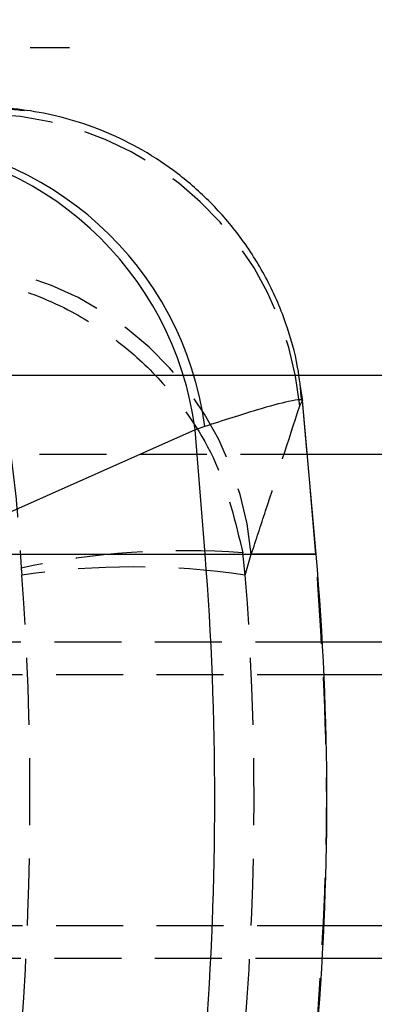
# Model space of a CAD drawing. Extents: x 42 to 497, y 26 to 378.
# Tile 8 of 19: x 231 to 240, y 82 to 107. Entities that reach past the tile are written whole.
import ezdxf

# ---------------------------------------------------------------- set-up
doc = ezdxf.new("R2010")
doc.units = 0
doc.header["$LTSCALE"] = 1.333333
doc.linetypes.add('HIDDEN', pattern=[1.905, 1.27, -0.635])
doc.layers.get('0').update_dxf_attribs({"linetype": 'CONTINUOUS'})
doc.layers.add('FORMATO', color=179, linetype='CONTINUOUS')

# ---------------------------------------------------------------- blocks, each defined once
blk = doc.blocks.new('SW_CENTERMARKSYMBOL_5')
at = {"layer": 'FORMATO', "color": 0}
for p, q in [((0, 5), (0, 6)), ((0, 0), (0, 2.5)), ((-5, 0), (-6, 0)), ((0, 0), (-2.5, 0)), ((0, 0), (0, -2.5)), ((0, 0), (2.5, 0)), ((5, 0), (6, 0)), ((0, -5), (0, -6))]:
    blk.add_line(p, q, dxfattribs=at)

msp = doc.modelspace()

# ---------------------------------------------------------------- linework, layer by layer
at = {"color": 7, "linetype": 'HIDDEN'}
for p, q in [((264.534043, 98.170231), (213.734044, 98.170231)), ((238.224958, 98.170231), (213.734044, 98.170231)), ((238.254043, 97.930859), (238.322404, 97.539915)), ((238.250181, 97.400551), (238.322404, 97.539915)), ((238.322768, 97.535779), (238.310531, 97.539683)), ((238.322404, 97.539915), (238.322768, 97.535779)), ((238.662641, 93.650133), (238.322768, 97.535779)), ((238.445235, 96.170231), (231.134043, 96.170231)), ((236.87637, 93.123121), (236.811498, 93.682517)), ((236.87637, 93.123121), (237.028094, 93.650133)), ((238.662641, 93.650133), (237.028094, 93.650133)), ((231.212442, 93.299595), (231.230668, 93.123121)), ((238.825599, 91.420231), (230.759862, 91.420231)), ((238.866961, 90.595231), (217.14297, 90.595231)), ((238.865195, 84.245231), (217.14297, 84.245231)), ((238.823374, 83.420231), (230.759862, 83.420231))]:
    msp.add_line(p, q, dxfattribs=at)
at = {"color": 8, "linetype": 'CONTINUOUS'}
for p, q in [((251.959044, 98.170231), (238.224958, 98.170231)), ((235.859192, 93.650133), (238.665715, 93.650133))]:
    msp.add_line(p, q, dxfattribs=at)
at = {"color": 7, "linetype": 'CONTINUOUS'}
for p, q in [((238.665715, 93.650133), (238.32531, 97.540976)), ((235.609313, 96.798964), (228.554987, 93.650133)), ((235.850628, 96.878569), (235.609313, 96.798964)), ((235.859192, 93.650133), (235.609313, 96.798964)), ((248.497439, 96.170231), (238.445235, 96.170231)), ((228.554987, 93.650133), (235.859192, 93.650133)), ((255.137868, 91.420231), (238.825599, 91.420231)), ((255.138671, 90.595231), (238.866961, 90.595231)), ((255.138671, 84.245231), (238.865195, 84.245231)), ((255.137868, 83.420231), (238.823374, 83.420231))]:
    msp.add_line(p, q, dxfattribs=at)
at = {"color": 7, "linetype": 'HIDDEN'}
for centre, radius, start, end in [((230.157277, 96.661646), 8.126566, 5.2168017, 88.0382877), ((228.934565, 92.911849), 8.127132, 5.2120407, 89.3800989), ((235.33592, 74.132368), 19.605755, 85.6836953, 102.1410921), ((234.053519, 73.68304), 19.643961, 81.7379529, 98.2620471)]:
    msp.add_arc(centre, radius, start, end, dxfattribs=at)
at = {"color": 7, "linetype": 'CONTINUOUS'}
for centre, radius, start, end in [((227.540598, 95.782467), 8.382006, 7.5140023, 88.158712), ((227.298681, 95.704987), 8.382327, 7.4990618, 87.6966995), ((157.580797, 87.440025), 78.524344, 355.46401897, 4.53598103), ((167.683854, 87.440025), 71.253, 355, 5)]:
    msp.add_arc(centre, radius, start, end, dxfattribs=at)
at = {"color": 7, "linetype": 'HIDDEN'}
for ratio in [0.892266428, 0.971754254]:
    msp.add_ellipse((167.856554, 87.440025), major_axis=(0, 71.253), ratio=ratio, start_param=4.631986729, end_param=4.792233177, dxfattribs=at)
at = {"color": 7, "linetype": 'CONTINUOUS'}
msp.add_open_spline([(238.301804, 97.537772), (238.274899, 97.819565), (238.210972, 98.489112), (237.909368, 99.544256), (237.42637, 100.656584), (236.777883, 101.677312), (236.023374, 102.555514), (235.189331, 103.289509), (234.302246, 103.881247), (233.387011, 104.334736), (232.467518, 104.658169), (231.57043, 104.858033), (230.782056, 104.953643), (230.311222, 104.952183), (230.117974, 104.951583)], degree=3, knots=[0, 0, 0, 0, 0.069458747, 0.165035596, 0.268000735, 0.366501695, 0.460892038, 0.551578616, 0.638750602, 0.722439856, 0.802525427, 0.878679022, 0.950205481, 1, 1, 1, 1], dxfattribs=at)
at = {"color": 7, "linetype": 'HIDDEN'}
for points, knots in [([(230.319748, 104.946113), (230.366438, 104.945402), (230.692804, 104.940435), (231.017675, 104.905472), (231.296069, 104.875511)], [0, 0, 0, 0, 0.143061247, 1, 1, 1, 1]), ([(228.900219, 100.740164), (228.906147, 100.739982), (229.542687, 100.720489), (230.782302, 100.533307), (232.401031, 99.891253), (233.738122, 99.01963), (235.040887, 97.796214), (236.251402, 96.030054), (236.626434, 94.458178), (236.811498, 93.682517)], [0, 0, 0, 0, 0.001591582, 0.170880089, 0.331878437, 0.459851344, 0.587799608, 0.796594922, 1, 1, 1, 1]), ([(228.900219, 100.740164), (228.901976, 100.739697), (229.090608, 100.689612), (229.457326, 100.442712), (229.93421, 99.722591), (230.32652, 98.786347), (230.706979, 97.499849), (231.057536, 95.674856), (231.161259, 94.084416), (231.212442, 93.299595)], [0, 0, 0, 0, 0.00159174, 0.170881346, 0.331879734, 0.459852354, 0.587800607, 0.796595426, 1, 1, 1, 1]), ([(237.028094, 93.650133), (237.14861, 94.015597), (237.557019, 95.254099), (237.963586, 96.513079), (238.250181, 97.400551)], [0, 0, 0, 0, 0.295086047, 1, 1, 1, 1]), ([(211.064691, 93.445604), (214.424908, 93.41773), (221.140787, 93.36202), (227.856742, 93.320393), (231.212442, 93.299595)], [0, 0, 0, 0, 0.500339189, 1, 1, 1, 1]), ([(238.662641, 81.229917), (238.79818, 83.299953), (239.069257, 87.440025), (238.79818, 91.580097), (238.662641, 93.650133)], [0, 0, 0, 0, 0.5000000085, 1, 1, 1, 1])]:
    msp.add_open_spline(points, degree=3, knots=knots, dxfattribs=at)
at = {"color": 8, "linetype": 'CONTINUOUS'}
msp.add_open_spline([(238.310531, 97.539683), (238.301476, 97.549897), (238.281463, 97.572471), (237.944116, 97.513563), (237.239922, 97.332845), (236.316499, 97.030901), (235.850628, 96.878569)], degree=3, knots=[0, 0, 0, 0, 0.169559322, 0.374752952, 0.68456001, 1, 1, 1, 1], dxfattribs=at)

# ---------------------------------------------------------------- block references
at = {"layer": 'FORMATO'}
msp.add_blockref('SW_CENTERMARKSYMBOL_5', (226.434044, 106.468862), dxfattribs=at)

doc.saveas('drawing.dxf')
